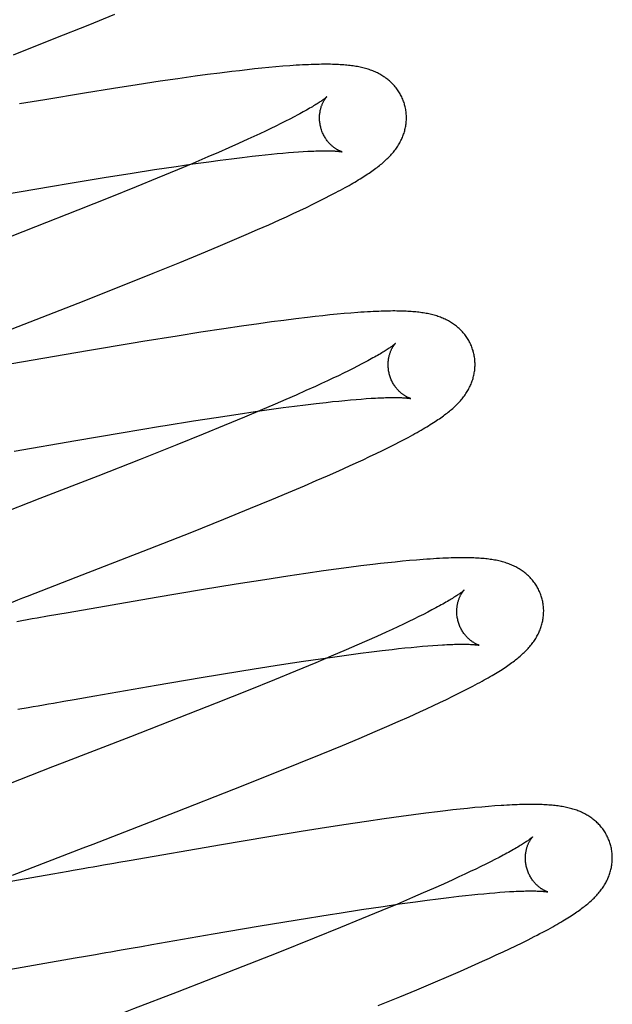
# Model space of a CAD drawing. Header units: inches. Extents: x 0 to 184, y 0 to 119.
# Tile 23 of 114: x 92.872 to 93.009, y 43.705 to 43.932. Entities that reach past the tile are written whole.
import ezdxf

# ---------------------------------------------------------------- set-up
doc = ezdxf.new("R2010")
doc.units = ezdxf.units.IN
doc.header["$LTSCALE"] = 10.121375
doc.header["$MEASUREMENT"] = 0
doc.linetypes.add('HIDDEN', pattern=[0.2, 0.1, -0.1])
doc.layers.add('DEFAULT_2', color=8, linetype='HIDDEN')

msp = doc.modelspace()

# ---------------------------------------------------------------- linework, layer by layer
at = {"layer": 'DEFAULT_2', "color": 8, "linetype": 'HIDDEN'}
for p, q in [((92.88814, 43.93033), (92.89427, 43.93283)), ((92.88075, 43.92737), (92.88814, 43.93033)), ((92.87095, 43.92349), (92.88075, 43.92737)), ((92.93135, 43.92071), (92.92975, 43.92056)), ((92.93295, 43.92085), (92.93135, 43.92071)), ((92.91276, 43.91854), (92.90879, 43.91798)), ((92.91565, 43.91893), (92.91276, 43.91854)), ((92.91846, 43.91929), (92.91565, 43.91893)), ((92.9212, 43.91963), (92.91846, 43.91929)), ((92.92299, 43.91984), (92.9212, 43.91963)), ((92.92474, 43.92004), (92.92299, 43.91984)), ((92.92645, 43.92023), (92.92474, 43.92004)), ((92.92811, 43.9204), (92.92645, 43.92023)), ((92.92975, 43.92056), (92.92811, 43.9204)), ((92.89944, 43.91659), (92.89402, 43.91575)), ((92.90471, 43.91739), (92.89944, 43.91659)), ((92.90879, 43.91798), (92.90471, 43.91739)), ((92.88734, 43.91467), (92.87817, 43.91315)), ((92.89402, 43.91575), (92.88734, 43.91467)), ((92.87817, 43.91315), (92.87232, 43.91217)), ((92.93642, 43.90968), (92.93552, 43.9092)), ((92.93135, 43.9071), (92.93017, 43.90652)), ((92.93247, 43.90765), (92.93135, 43.9071)), ((92.93355, 43.90819), (92.93247, 43.90765)), ((92.93456, 43.90871), (92.93355, 43.90819)), ((92.93552, 43.9092), (92.93456, 43.90871)), ((92.92765, 43.90533), (92.92631, 43.90471)), ((92.92893, 43.90594), (92.92765, 43.90533)), ((92.93017, 43.90652), (92.92893, 43.90594)), ((92.92277, 43.90309), (92.9205, 43.90208)), ((92.92493, 43.90407), (92.92277, 43.90309)), ((92.92631, 43.90471), (92.92493, 43.90407)), ((92.91813, 43.90104), (92.91567, 43.89998)), ((92.9205, 43.90208), (92.91813, 43.90104)), ((92.92592, 43.90015), (92.92744, 43.90032)), ((92.92744, 43.90032), (92.9289, 43.90047)), ((92.9289, 43.90047), (92.93031, 43.90062)), ((92.93031, 43.90062), (92.93167, 43.90075)), ((92.93167, 43.90075), (92.93298, 43.90087)), ((92.93298, 43.90087), (92.93423, 43.90098)), ((92.93423, 43.90098), (92.93543, 43.90107)), ((92.93543, 43.90107), (92.93657, 43.90115)), ((92.93657, 43.90115), (92.93765, 43.90122)), ((92.90839, 43.89781), (92.91221, 43.89836)), ((92.91225, 43.89851), (92.90868, 43.89701)), ((92.91221, 43.89836), (92.91589, 43.89888)), ((92.91567, 43.89998), (92.91225, 43.89851)), ((92.91589, 43.89888), (92.91854, 43.89923)), ((92.91854, 43.89923), (92.9211, 43.89956)), ((92.9211, 43.89956), (92.92357, 43.89987)), ((92.92357, 43.89987), (92.92592, 43.90015)), ((92.89181, 43.89523), (92.89824, 43.89626)), ((92.89824, 43.89626), (92.90341, 43.89706)), ((92.90341, 43.89706), (92.90839, 43.89781)), ((92.90868, 43.89701), (92.90403, 43.89508)), ((92.87952, 43.8932), (92.88405, 43.89396)), ((92.88405, 43.89396), (92.89181, 43.89523)), ((92.90403, 43.89508), (92.89918, 43.89309)), ((92.8691, 43.89142), (92.87952, 43.8932)), ((92.89918, 43.89309), (92.89313, 43.89065)), ((92.94265, 43.89049), (92.94395, 43.89115)), ((92.89313, 43.89065), (92.88581, 43.88773)), ((92.93836, 43.88838), (92.93982, 43.88908)), ((92.93982, 43.88908), (92.94125, 43.88979)), ((92.94125, 43.88979), (92.94265, 43.89049)), ((92.88581, 43.88773), (92.87607, 43.88389)), ((92.93377, 43.88623), (92.93534, 43.88695)), ((92.93534, 43.88695), (92.93687, 43.88767)), ((92.93687, 43.88767), (92.93836, 43.88838)), ((92.92713, 43.88325), (92.92969, 43.88438)), ((92.92969, 43.88438), (92.93217, 43.8855)), ((92.93217, 43.8855), (92.93377, 43.88623)), ((92.87607, 43.88389), (92.86386, 43.87913)), ((92.92179, 43.88094), (92.92449, 43.88211)), ((92.92449, 43.88211), (92.92713, 43.88325)), ((92.91806, 43.87936), (92.92179, 43.88094)), ((92.90925, 43.87571), (92.91422, 43.87775)), ((92.91422, 43.87775), (92.91806, 43.87936)), ((92.9031, 43.8732), (92.90925, 43.87571)), ((92.89567, 43.87023), (92.9031, 43.8732)), ((92.88583, 43.86634), (92.89567, 43.87023)), ((92.86789, 43.85935), (92.88583, 43.86634)), ((92.94861, 43.86404), (92.94704, 43.86391)), ((92.93037, 43.86199), (92.92746, 43.86159)), ((92.93321, 43.86237), (92.93037, 43.86199)), ((92.93597, 43.86272), (92.93321, 43.86237)), ((92.93866, 43.86304), (92.93597, 43.86272)), ((92.94041, 43.86324), (92.93866, 43.86304)), ((92.94212, 43.86343), (92.94041, 43.86324)), ((92.9438, 43.8636), (92.94212, 43.86343)), ((92.94544, 43.86376), (92.9438, 43.8636)), ((92.94704, 43.86391), (92.94544, 43.86376)), ((92.91405, 43.85962), (92.90861, 43.85876)), ((92.91935, 43.86042), (92.91405, 43.85962)), ((92.92346, 43.86103), (92.91935, 43.86042)), ((92.92746, 43.86159), (92.92346, 43.86103)), ((92.90076, 43.85749), (92.89848, 43.85712)), ((92.90861, 43.85876), (92.90076, 43.85749)), ((92.88803, 43.85536), (92.86786, 43.85188)), ((92.89848, 43.85712), (92.88803, 43.85536)), ((92.95204, 43.8528), (92.95113, 43.85232)), ((92.94805, 43.85075), (92.94691, 43.8502)), ((92.94913, 43.85129), (92.94805, 43.85075)), ((92.95016, 43.85182), (92.94913, 43.85129)), ((92.95113, 43.85232), (92.95016, 43.85182)), ((92.94319, 43.84842), (92.94184, 43.8478)), ((92.94448, 43.84903), (92.94319, 43.84842)), ((92.94572, 43.84962), (92.94448, 43.84903)), ((92.94691, 43.8502), (92.94572, 43.84962)), ((92.93827, 43.84618), (92.936, 43.84516)), ((92.94045, 43.84716), (92.93827, 43.84618)), ((92.94184, 43.8478), (92.94045, 43.84716)), ((92.93362, 43.84412), (92.93115, 43.84305)), ((92.936, 43.84516), (92.93362, 43.84412)), ((92.94291, 43.84349), (92.94439, 43.84365)), ((92.94439, 43.84365), (92.94582, 43.8438)), ((92.94582, 43.8438), (92.9472, 43.84393)), ((92.9472, 43.84393), (92.94852, 43.84406)), ((92.94852, 43.84406), (92.94979, 43.84417)), ((92.94979, 43.84417), (92.951, 43.84426)), ((92.951, 43.84426), (92.95215, 43.84435)), ((92.95215, 43.84435), (92.95325, 43.84442)), ((92.92269, 43.8408), (92.92658, 43.84137)), ((92.92771, 43.84158), (92.92413, 43.84008)), ((92.92658, 43.84137), (92.93033, 43.8419)), ((92.93115, 43.84305), (92.92771, 43.84158)), ((92.93033, 43.8419), (92.93304, 43.84227)), ((92.93304, 43.84227), (92.93566, 43.84261)), ((92.93566, 43.84261), (92.93818, 43.84293)), ((92.93818, 43.84293), (92.9406, 43.84323)), ((92.9406, 43.84323), (92.94291, 43.84349)), ((92.90587, 43.83816), (92.91239, 43.83921)), ((92.91239, 43.83921), (92.91763, 43.84003)), ((92.91763, 43.84003), (92.92269, 43.8408)), ((92.92413, 43.84008), (92.91947, 43.83814)), ((92.91947, 43.83814), (92.9146, 43.83615)), ((92.87111, 43.83224), (92.8853, 43.8347)), ((92.8853, 43.8347), (92.89574, 43.83648)), ((92.9146, 43.83615), (92.90854, 43.8337)), ((92.95867, 43.83381), (92.95997, 43.83448)), ((92.90854, 43.8337), (92.90014, 43.83036)), ((92.95441, 43.83171), (92.95587, 43.83242)), ((92.95587, 43.83242), (92.9573, 43.83312)), ((92.9573, 43.83312), (92.95867, 43.83381)), ((92.90014, 43.83036), (92.89037, 43.82651)), ((92.94986, 43.82957), (92.95141, 43.83029)), ((92.95141, 43.83029), (92.95292, 43.831)), ((92.95292, 43.831), (92.95441, 43.83171)), ((92.94326, 43.82661), (92.9458, 43.82774)), ((92.9458, 43.82774), (92.94827, 43.82885)), ((92.94827, 43.82885), (92.94986, 43.82957)), ((92.89037, 43.82651), (92.87701, 43.82132)), ((92.93795, 43.82431), (92.94064, 43.82547)), ((92.94064, 43.82547), (92.94326, 43.82661)), ((92.93425, 43.82274), (92.93795, 43.82431)), ((92.92549, 43.8191), (92.93042, 43.82114)), ((92.93042, 43.82114), (92.93425, 43.82274)), ((92.91936, 43.8166), (92.92549, 43.8191)), ((92.91197, 43.81364), (92.91936, 43.8166)), ((92.90217, 43.80977), (92.91197, 43.81364)), ((92.88542, 43.80323), (92.90217, 43.80977)), ((92.94524, 43.80508), (92.94229, 43.80467)), ((92.94811, 43.80546), (92.94524, 43.80508)), ((92.9509, 43.80582), (92.94811, 43.80546)), ((92.95362, 43.80615), (92.9509, 43.80582)), ((92.95539, 43.80636), (92.95362, 43.80615)), ((92.95712, 43.80655), (92.95539, 43.80636)), ((92.95881, 43.80673), (92.95712, 43.80655)), ((92.96046, 43.8069), (92.95881, 43.80673)), ((92.96208, 43.80705), (92.96046, 43.8069)), ((92.96368, 43.80719), (92.96208, 43.80705)), ((92.93411, 43.80348), (92.92878, 43.80266)), ((92.93826, 43.80409), (92.93411, 43.80348)), ((92.94229, 43.80467), (92.93826, 43.80409)), ((92.92218, 43.80162), (92.91425, 43.80032)), ((92.92878, 43.80266), (92.92218, 43.80162)), ((92.90378, 43.79856), (92.88358, 43.79507)), ((92.91425, 43.80032), (92.90378, 43.79856)), ((92.96815, 43.79618), (92.96726, 43.7957)), ((92.87882, 43.79424), (92.87645, 43.79383)), ((92.8812, 43.79466), (92.87882, 43.79424)), ((92.88358, 43.79507), (92.8812, 43.79466)), ((92.96423, 43.79416), (92.96311, 43.7936)), ((92.9653, 43.79469), (92.96423, 43.79416)), ((92.9663, 43.79521), (92.9653, 43.79469)), ((92.96726, 43.7957), (92.9663, 43.79521)), ((92.95943, 43.79184), (92.9581, 43.79122)), ((92.96071, 43.79245), (92.95943, 43.79184)), ((92.96194, 43.79303), (92.96071, 43.79245)), ((92.96311, 43.7936), (92.96194, 43.79303)), ((92.95457, 43.78961), (92.9523, 43.7886)), ((92.95672, 43.79059), (92.95457, 43.78961)), ((92.9581, 43.79122), (92.95672, 43.79059)), ((92.94994, 43.78756), (92.94749, 43.78649)), ((92.9523, 43.7886), (92.94994, 43.78756)), ((92.9596, 43.7868), (92.96105, 43.78695)), ((92.96105, 43.78695), (92.96244, 43.78709)), ((92.96244, 43.78709), (92.96378, 43.78722)), ((92.96378, 43.78722), (92.96507, 43.78733)), ((92.96507, 43.78733), (92.9663, 43.78744)), ((92.9663, 43.78744), (92.96748, 43.78753)), ((92.96748, 43.78753), (92.9686, 43.7876)), ((92.94407, 43.78503), (92.94051, 43.78353)), ((92.94165, 43.78447), (92.94542, 43.78501)), ((92.94749, 43.78649), (92.94407, 43.78503)), ((92.94542, 43.78501), (92.94815, 43.78539)), ((92.94815, 43.78539), (92.95079, 43.78574)), ((92.95079, 43.78574), (92.95333, 43.78606)), ((92.95333, 43.78606), (92.95577, 43.78636)), ((92.95577, 43.78636), (92.9581, 43.78663)), ((92.9581, 43.78663), (92.9596, 43.7868)), ((92.92633, 43.78212), (92.93266, 43.78312)), ((92.93266, 43.78312), (92.93774, 43.7839)), ((92.94051, 43.78353), (92.93586, 43.7816)), ((92.93774, 43.7839), (92.94165, 43.78447)), ((92.9038, 43.77838), (92.91416, 43.78013)), ((92.91416, 43.78013), (92.92308, 43.7816)), ((92.92308, 43.7816), (92.92633, 43.78212)), ((92.93586, 43.7816), (92.93101, 43.77961)), ((92.88968, 43.77593), (92.9038, 43.77838)), ((92.93101, 43.77961), (92.92496, 43.77716)), ((92.97481, 43.7772), (92.97605, 43.77784)), ((92.88494, 43.77511), (92.88968, 43.77593)), ((92.92496, 43.77716), (92.91763, 43.77424)), ((92.97061, 43.77512), (92.97207, 43.77583)), ((92.97207, 43.77583), (92.97348, 43.77652)), ((92.97348, 43.77652), (92.97481, 43.7772)), ((92.88021, 43.77428), (92.88258, 43.77469)), ((92.88258, 43.77469), (92.88494, 43.77511)), ((92.91763, 43.77424), (92.90898, 43.77083)), ((92.96603, 43.77296), (92.96758, 43.77368)), ((92.96758, 43.77368), (92.96911, 43.7744)), ((92.96911, 43.7744), (92.97061, 43.77512)), ((92.87198, 43.77284), (92.87432, 43.77325)), ((92.95947, 43.77001), (92.96201, 43.77113)), ((92.96201, 43.77113), (92.96445, 43.77223)), ((92.96445, 43.77223), (92.96603, 43.77296)), ((92.90898, 43.77083), (92.8979, 43.7665)), ((92.95417, 43.7677), (92.95686, 43.76886)), ((92.95686, 43.76886), (92.95947, 43.77001)), ((92.95048, 43.76613), (92.95417, 43.7677)), ((92.94173, 43.76249), (92.94666, 43.76453)), ((92.94666, 43.76453), (92.95048, 43.76613)), ((92.93664, 43.76042), (92.94173, 43.76249)), ((92.93035, 43.75788), (92.93664, 43.76042)), ((92.87995, 43.75956), (92.86135, 43.75235)), ((92.92171, 43.75445), (92.93035, 43.75788)), ((92.90838, 43.74922), (92.92171, 43.75445)), ((92.88927, 43.74182), (92.90838, 43.74922)), ((92.96305, 43.74856), (92.96018, 43.74817)), ((92.96585, 43.74892), (92.96305, 43.74856)), ((92.96857, 43.74926), (92.96585, 43.74892)), ((92.97035, 43.74947), (92.96857, 43.74926)), ((92.97208, 43.74967), (92.97035, 43.74947)), ((92.97378, 43.74985), (92.97208, 43.74967)), ((92.97545, 43.75003), (92.97378, 43.74985)), ((92.9771, 43.75019), (92.97545, 43.75003)), ((92.97871, 43.75034), (92.9771, 43.75019)), ((92.98027, 43.75047), (92.97871, 43.75034)), ((92.98176, 43.75058), (92.98027, 43.75047)), ((92.94695, 43.74624), (92.94157, 43.7454)), ((92.95218, 43.74703), (92.94695, 43.74624)), ((92.95624, 43.74762), (92.95218, 43.74703)), ((92.96018, 43.74817), (92.95624, 43.74762)), ((92.93716, 43.74469), (92.92926, 43.7434)), ((92.94157, 43.7454), (92.93716, 43.74469)), ((92.91884, 43.74165), (92.89758, 43.73797)), ((92.92926, 43.7434), (92.91884, 43.74165)), ((92.89758, 43.73797), (92.89522, 43.73756)), ((92.97965, 43.73718), (92.97851, 43.73662)), ((92.98073, 43.73772), (92.97965, 43.73718)), ((92.98176, 43.73824), (92.98073, 43.73772)), ((92.98273, 43.73874), (92.98176, 43.73824)), ((92.98364, 43.73922), (92.98273, 43.73874)), ((92.88006, 43.7349), (92.8666, 43.73257)), ((92.88352, 43.73551), (92.88006, 43.7349)), ((92.97479, 43.73485), (92.97345, 43.73423)), ((92.97608, 43.73546), (92.97479, 43.73485)), ((92.97732, 43.73605), (92.97608, 43.73546)), ((92.97851, 43.73662), (92.97732, 43.73605)), ((92.96988, 43.7326), (92.9676, 43.73159)), ((92.97206, 43.73359), (92.96988, 43.7326)), ((92.97345, 43.73423), (92.97206, 43.73359)), ((92.96523, 43.73055), (92.96276, 43.72948)), ((92.9676, 43.73159), (92.96523, 43.73055)), ((92.97643, 43.73012), (92.97783, 43.73026)), ((92.97783, 43.73026), (92.97918, 43.73039)), ((92.97918, 43.73039), (92.98048, 43.73051)), ((92.98048, 43.73051), (92.98173, 43.73061)), ((92.98173, 43.73061), (92.98291, 43.73071)), ((92.98291, 43.73071), (92.98405, 43.73079)), ((92.98405, 43.73079), (92.98512, 43.73086)), ((92.95933, 43.72801), (92.95575, 43.72651)), ((92.95602, 43.72747), (92.95983, 43.72802)), ((92.96276, 43.72948), (92.95933, 43.72801)), ((92.95983, 43.72802), (92.96349, 43.72853)), ((92.96349, 43.72853), (92.96613, 43.72889)), ((92.96613, 43.72889), (92.96867, 43.72921)), ((92.96867, 43.72921), (92.97112, 43.72952)), ((92.97112, 43.72952), (92.97347, 43.72979)), ((92.97347, 43.72979), (92.97497, 43.72996)), ((92.97497, 43.72996), (92.97643, 43.73012)), ((92.94381, 43.7256), (92.94592, 43.72594)), ((92.94592, 43.72594), (92.95106, 43.72673)), ((92.95106, 43.72673), (92.95602, 43.72747)), ((92.95575, 43.72651), (92.95108, 43.72457)), ((92.92726, 43.72289), (92.93623, 43.72438)), ((92.93623, 43.72438), (92.94381, 43.7256)), ((92.95108, 43.72457), (92.94622, 43.72258)), ((92.91688, 43.72112), (92.92726, 43.72289)), ((92.94622, 43.72258), (92.94016, 43.72014)), ((92.90278, 43.71867), (92.91688, 43.72112)), ((92.94016, 43.72014), (92.93176, 43.71679)), ((92.98659, 43.71842), (92.98801, 43.71911)), ((92.98801, 43.71911), (92.9894, 43.7198)), ((92.9894, 43.7198), (92.99078, 43.7205)), ((92.89571, 43.71744), (92.89807, 43.71785)), ((92.89807, 43.71785), (92.90042, 43.71826)), ((92.90042, 43.71826), (92.90278, 43.71867)), ((92.93176, 43.71679), (92.92199, 43.71295)), ((92.98207, 43.71628), (92.98361, 43.717)), ((92.98361, 43.717), (92.98512, 43.71771)), ((92.98512, 43.71771), (92.98659, 43.71842)), ((92.86601, 43.71227), (92.88519, 43.71559)), ((92.88519, 43.71559), (92.88752, 43.716)), ((92.88752, 43.716), (92.88985, 43.71641)), ((92.97639, 43.71371), (92.97888, 43.71482)), ((92.97888, 43.71482), (92.98049, 43.71556)), ((92.98049, 43.71556), (92.98207, 43.71628)), ((92.92199, 43.71295), (92.90863, 43.70775)), ((92.97117, 43.71143), (92.97382, 43.71258)), ((92.97382, 43.71258), (92.97639, 43.71371)), ((92.96376, 43.70829), (92.96753, 43.70987)), ((92.96753, 43.70987), (92.97117, 43.71143)), ((92.95988, 43.70667), (92.96376, 43.70829)), ((92.95488, 43.70462), (92.95988, 43.70667))]:
    msp.add_line(p, q, dxfattribs=at)
for points in [[(92.96098, 43.91199), (92.96091, 43.91222), (92.96083, 43.91248), (92.96074, 43.91275), (92.96064, 43.91301), (92.96054, 43.91327), (92.96043, 43.91353), (92.96031, 43.91378), (92.96019, 43.91403), (92.96006, 43.91428), (92.95992, 43.91452), (92.95978, 43.91476), (92.95964, 43.915), (92.95948, 43.91523), (92.95933, 43.91546), (92.95916, 43.91568), (92.959, 43.9159), (92.95883, 43.91611), (92.95865, 43.91632), (92.95847, 43.91652), (92.95828, 43.91672), (92.95809, 43.91692), (92.9579, 43.91711), (92.9577, 43.91729), (92.9575, 43.91747), (92.9573, 43.91765), (92.95709, 43.91782), (92.95687, 43.91798), (92.95666, 43.91815), (92.95643, 43.91831), (92.95621, 43.91846), (92.95597, 43.91861), (92.95573, 43.91876), (92.95549, 43.9189), (92.95524, 43.91904), (92.95499, 43.91918), (92.95473, 43.91931), (92.95447, 43.91943), (92.95421, 43.91955), (92.95394, 43.91966), (92.95367, 43.91977), (92.9534, 43.91988), (92.95312, 43.91998), (92.95283, 43.92008), (92.95255, 43.92017), (92.95226, 43.92026), (92.95196, 43.92035), (92.95166, 43.92043), (92.95136, 43.9205), (92.95105, 43.92057), (92.95074, 43.92064), (92.95043, 43.92071), (92.95011, 43.92077), (92.94978, 43.92082), (92.94945, 43.92088), (92.94912, 43.92093), (92.94878, 43.92097), (92.94843, 43.92102), (92.94807, 43.92106), (92.94771, 43.9211), (92.94734, 43.92113), (92.94696, 43.92116), (92.94656, 43.92119), (92.94616, 43.92122), (92.94574, 43.92124), (92.94531, 43.92126), (92.94486, 43.92127), (92.9444, 43.92129), (92.94392, 43.9213), (92.94343, 43.9213), (92.94292, 43.92131), (92.9424, 43.92131), (92.94186, 43.9213), (92.9413, 43.92129), (92.94072, 43.92128), (92.94012, 43.92126), (92.93949, 43.92124), (92.93885, 43.92122), (92.93818, 43.92119), (92.93749, 43.92115), (92.93677, 43.92111), (92.93604, 43.92107), (92.93529, 43.92102), (92.93452, 43.92097), (92.93295, 43.92085)], [(92.94305, 43.91383), (92.94305, 43.91382), (92.94303, 43.9138), (92.94301, 43.91378), (92.94298, 43.91376), (92.94294, 43.91372), (92.94289, 43.91368), (92.94284, 43.91364), (92.94277, 43.91358), (92.9427, 43.91352), (92.94262, 43.91346), (92.94252, 43.91338), (92.94241, 43.9133), (92.94229, 43.91321), (92.94215, 43.91311), (92.94201, 43.91301), (92.94184, 43.91289), (92.94167, 43.91277), (92.94148, 43.91264), (92.94127, 43.91251), (92.94105, 43.91237), (92.94082, 43.91222), (92.94057, 43.91206), (92.94031, 43.9119), (92.94003, 43.91173), (92.93974, 43.91155), (92.93943, 43.91137), (92.93911, 43.91118), (92.93877, 43.91098), (92.93841, 43.91078), (92.93805, 43.91057), (92.93766, 43.91036), (92.93726, 43.91014), (92.93685, 43.90991), (92.93642, 43.90968)], [(92.94171, 43.90663), (92.94166, 43.90684), (92.9416, 43.90708), (92.94155, 43.90733), (92.94151, 43.90757), (92.94147, 43.90781), (92.94144, 43.90805), (92.94142, 43.90829), (92.9414, 43.90853), (92.9414, 43.90876), (92.94139, 43.90899), (92.9414, 43.90922), (92.94141, 43.90945), (92.94142, 43.90967), (92.94144, 43.90988), (92.94147, 43.91009), (92.9415, 43.91029), (92.94153, 43.91049), (92.94157, 43.91068), (92.94161, 43.91087), (92.94166, 43.91105), (92.9417, 43.91123), (92.94175, 43.91139), (92.9418, 43.91156), (92.94186, 43.91171), (92.94191, 43.91186), (92.94197, 43.91201), (92.94203, 43.91215), (92.94208, 43.91228), (92.94214, 43.91241), (92.9422, 43.91253), (92.94226, 43.91265), (92.94232, 43.91276), (92.94237, 43.91286), (92.94243, 43.91296), (92.94249, 43.91306), (92.94254, 43.91315), (92.9426, 43.91323), (92.94265, 43.91331), (92.9427, 43.91338), (92.94275, 43.91345), (92.94279, 43.91351), (92.94284, 43.91357), (92.94288, 43.91362), (92.94292, 43.91367), (92.94295, 43.91371), (92.94298, 43.91374), (92.943, 43.91377), (92.94303, 43.9138), (92.94304, 43.91381), (92.94305, 43.91382), (92.94306, 43.91383)], [(92.95596, 43.89865), (92.95621, 43.89886), (92.95645, 43.89908), (92.95668, 43.89929), (92.95691, 43.89951), (92.95714, 43.89973), (92.95736, 43.89995), (92.95757, 43.90018), (92.95778, 43.9004), (92.95799, 43.90063), (92.95818, 43.90085), (92.95838, 43.90108), (92.95856, 43.90132), (92.95874, 43.90155), (92.95892, 43.90178), (92.95909, 43.90202), (92.95925, 43.90226), (92.95941, 43.9025), (92.95956, 43.90274), (92.95971, 43.90299), (92.95985, 43.90323), (92.95998, 43.90348), (92.96011, 43.90373), (92.96023, 43.90398), (92.96035, 43.90423), (92.96046, 43.90448), (92.96056, 43.90473), (92.96066, 43.90499), (92.96075, 43.90524), (92.96083, 43.90549), (92.96091, 43.90575), (92.96099, 43.90601), (92.96105, 43.90627), (92.96112, 43.90654), (92.96117, 43.9068), (92.96122, 43.90707), (92.96126, 43.90734), (92.9613, 43.90761), (92.96133, 43.90789), (92.96136, 43.90816), (92.96137, 43.90844), (92.96138, 43.90871), (92.96139, 43.90899), (92.96138, 43.90927), (92.96137, 43.90955), (92.96136, 43.90982), (92.96133, 43.9101), (92.9613, 43.91038), (92.96126, 43.91066), (92.96122, 43.91093), (92.96117, 43.91121), (92.96111, 43.91148), (92.96104, 43.91176), (92.96098, 43.91199)], [(92.94655, 43.90116), (92.94657, 43.90116), (92.94658, 43.90116), (92.94657, 43.90116), (92.94655, 43.90117), (92.94653, 43.90117), (92.9465, 43.90118), (92.94646, 43.90119), (92.94642, 43.90121), (92.94637, 43.90122), (92.94631, 43.90125), (92.94625, 43.90127), (92.94619, 43.9013), (92.94611, 43.90133), (92.94604, 43.90136), (92.94595, 43.9014), (92.94587, 43.90144), (92.94578, 43.90148), (92.94568, 43.90153), (92.94559, 43.90158), (92.94549, 43.90164), (92.94538, 43.9017), (92.94528, 43.90177), (92.94517, 43.90184), (92.94505, 43.90191), (92.94494, 43.90199), (92.94482, 43.90207), (92.9447, 43.90216), (92.94458, 43.90226), (92.94445, 43.90236), (92.94433, 43.90247), (92.9442, 43.90258), (92.94407, 43.9027), (92.94394, 43.90282), (92.94381, 43.90295), (92.94368, 43.90309), (92.94355, 43.90324), (92.94341, 43.90339), (92.94328, 43.90355), (92.94315, 43.90372), (92.94303, 43.90389), (92.9429, 43.90407), (92.94278, 43.90425), (92.94266, 43.90445), (92.94254, 43.90465), (92.94242, 43.90485), (92.94232, 43.90506), (92.94221, 43.90528), (92.94211, 43.9055), (92.94202, 43.90572), (92.94193, 43.90595), (92.94185, 43.90619), (92.94177, 43.90642), (92.94171, 43.90663)], [(92.93765, 43.90122), (92.93867, 43.90128), (92.93916, 43.9013), (92.93963, 43.90133), (92.94009, 43.90134), (92.94053, 43.90136), (92.94095, 43.90137), (92.94136, 43.90138), (92.94175, 43.90139), (92.94213, 43.90139), (92.94249, 43.9014), (92.94284, 43.9014), (92.94316, 43.9014), (92.94348, 43.90139), (92.94377, 43.90139), (92.94405, 43.90138), (92.94432, 43.90137), (92.94456, 43.90136), (92.9448, 43.90135), (92.94501, 43.90134), (92.94521, 43.90132), (92.9454, 43.90131), (92.94557, 43.90129), (92.94572, 43.90128), (92.94586, 43.90127), (92.94599, 43.90125), (92.9461, 43.90124), (92.9462, 43.90122), (92.94629, 43.90121), (92.94636, 43.9012), (92.94643, 43.90119), (92.94648, 43.90118), (92.94652, 43.90117), (92.94655, 43.90117), (92.94655, 43.90116)], [(92.94395, 43.89115), (92.94456, 43.89147), (92.94514, 43.89177), (92.9457, 43.89207), (92.94624, 43.89236), (92.94676, 43.89264), (92.94726, 43.89291), (92.94774, 43.89318), (92.9482, 43.89344), (92.94866, 43.8937), (92.94909, 43.89395), (92.94952, 43.8942), (92.94993, 43.89444), (92.95032, 43.89468), (92.95071, 43.89492), (92.95109, 43.89515), (92.95145, 43.89538), (92.95181, 43.89561), (92.95216, 43.89583), (92.95249, 43.89606), (92.95282, 43.89628), (92.95314, 43.8965), (92.95346, 43.89672), (92.95376, 43.89693), (92.95406, 43.89715), (92.95435, 43.89736), (92.95463, 43.89758), (92.95491, 43.89779), (92.95518, 43.898), (92.95545, 43.89822), (92.95571, 43.89843), (92.95596, 43.89865)], [(92.97677, 43.8552), (92.97671, 43.85542), (92.97662, 43.85569), (92.97653, 43.85596), (92.97643, 43.85622), (92.97633, 43.85648), (92.97622, 43.85673), (92.9761, 43.85699), (92.97598, 43.85724), (92.97585, 43.85749), (92.97572, 43.85773), (92.97557, 43.85797), (92.97543, 43.8582), (92.97528, 43.85844), (92.97512, 43.85866), (92.97496, 43.85888), (92.97479, 43.8591), (92.97462, 43.85932), (92.97444, 43.85952), (92.97426, 43.85973), (92.97408, 43.85993), (92.97389, 43.86012), (92.9737, 43.86031), (92.9735, 43.8605), (92.9733, 43.86068), (92.97309, 43.86085), (92.97288, 43.86102), (92.97267, 43.86119), (92.97246, 43.86135), (92.97223, 43.86151), (92.97201, 43.86166), (92.97177, 43.86182), (92.97153, 43.86196), (92.97129, 43.86211), (92.97104, 43.86225), (92.97079, 43.86238), (92.97053, 43.86251), (92.97027, 43.86263), (92.97001, 43.86275), (92.96974, 43.86287), (92.96947, 43.86298), (92.9692, 43.86308), (92.96892, 43.86319), (92.96864, 43.86328), (92.96835, 43.86338), (92.96806, 43.86347), (92.96777, 43.86355), (92.96747, 43.86363), (92.96717, 43.86371), (92.96686, 43.86378), (92.96655, 43.86385), (92.96624, 43.86391), (92.96592, 43.86397), (92.9656, 43.86403), (92.96527, 43.86408), (92.96494, 43.86413), (92.9646, 43.86418), (92.96426, 43.86422), (92.96392, 43.86426), (92.96357, 43.8643), (92.96321, 43.86433), (92.96285, 43.86436), (92.96247, 43.86439), (92.9621, 43.86442), (92.96171, 43.86444), (92.96131, 43.86446), (92.96091, 43.86447), (92.96049, 43.86449), (92.96006, 43.8645), (92.95962, 43.86451), (92.95917, 43.86451), (92.95871, 43.86452), (92.95823, 43.86452), (92.95774, 43.86451), (92.95723, 43.8645), (92.95671, 43.86449), (92.95616, 43.86448), (92.95559, 43.86446), (92.95501, 43.86444), (92.9544, 43.86442), (92.95376, 43.86439), (92.9531, 43.86435), (92.9524, 43.86431), (92.95168, 43.86427), (92.95093, 43.86422), (92.95017, 43.86416), (92.94861, 43.86404)], [(92.95884, 43.85703), (92.95884, 43.85703), (92.95882, 43.85701), (92.9588, 43.85699), (92.95877, 43.85696), (92.95873, 43.85693), (92.95868, 43.85688), (92.95862, 43.85683), (92.95855, 43.85678), (92.95847, 43.85671), (92.95837, 43.85664), (92.95827, 43.85656), (92.95816, 43.85648), (92.95803, 43.85638), (92.95789, 43.85628), (92.95773, 43.85617), (92.95757, 43.85606), (92.95738, 43.85593), (92.95719, 43.8558), (92.95698, 43.85566), (92.95675, 43.85552), (92.95651, 43.85536), (92.95626, 43.8552), (92.95599, 43.85504), (92.95571, 43.85486), (92.95541, 43.85469), (92.95509, 43.8545), (92.95476, 43.85431), (92.95442, 43.85411), (92.95406, 43.85391), (92.95369, 43.8537), (92.9533, 43.85348), (92.95289, 43.85326), (92.95247, 43.85303), (92.95204, 43.8528)], [(92.9575, 43.84984), (92.95745, 43.85005), (92.95739, 43.85029), (92.95734, 43.85053), (92.9573, 43.85078), (92.95726, 43.85102), (92.95723, 43.85126), (92.95721, 43.8515), (92.9572, 43.85174), (92.95719, 43.85197), (92.95718, 43.8522), (92.95719, 43.85243), (92.9572, 43.85265), (92.95721, 43.85287), (92.95723, 43.85309), (92.95726, 43.8533), (92.95729, 43.8535), (92.95732, 43.8537), (92.95736, 43.85389), (92.9574, 43.85408), (92.95745, 43.85426), (92.95749, 43.85443), (92.95754, 43.8546), (92.95759, 43.85476), (92.95765, 43.85492), (92.9577, 43.85507), (92.95776, 43.85521), (92.95782, 43.85535), (92.95787, 43.85549), (92.95793, 43.85561), (92.95799, 43.85574), (92.95805, 43.85585), (92.95811, 43.85596), (92.95816, 43.85607), (92.95822, 43.85617), (92.95828, 43.85626), (92.95833, 43.85635), (92.95839, 43.85644), (92.95844, 43.85652), (92.95849, 43.85659), (92.95854, 43.85666), (92.95858, 43.85672), (92.95863, 43.85678), (92.95867, 43.85683), (92.95871, 43.85688), (92.95874, 43.85692), (92.95877, 43.85695), (92.95879, 43.85698), (92.95882, 43.857), (92.95883, 43.85702), (92.95884, 43.85703), (92.95885, 43.85704)], [(92.97178, 43.84188), (92.97203, 43.8421), (92.97227, 43.84231), (92.9725, 43.84253), (92.97273, 43.84275), (92.97296, 43.84297), (92.97318, 43.84319), (92.97339, 43.84341), (92.9736, 43.84364), (92.9738, 43.84386), (92.974, 43.84409), (92.97419, 43.84432), (92.97437, 43.84455), (92.97455, 43.84478), (92.97473, 43.84501), (92.97489, 43.84525), (92.97506, 43.84549), (92.97521, 43.84573), (92.97536, 43.84597), (92.97551, 43.84622), (92.97565, 43.84646), (92.97578, 43.84671), (92.97591, 43.84696), (92.97603, 43.84721), (92.97615, 43.84746), (92.97626, 43.84771), (92.97636, 43.84796), (92.97645, 43.84821), (92.97654, 43.84846), (92.97663, 43.84872), (92.97671, 43.84898), (92.97678, 43.84924), (92.97685, 43.8495), (92.97691, 43.84976), (92.97696, 43.85003), (92.97701, 43.85029), (92.97706, 43.85056), (92.97709, 43.85083), (92.97712, 43.85111), (92.97715, 43.85138), (92.97716, 43.85165), (92.97717, 43.85193), (92.97718, 43.85221), (92.97717, 43.85248), (92.97716, 43.85276), (92.97715, 43.85304), (92.97712, 43.85332), (92.97709, 43.85359), (92.97705, 43.85387), (92.97701, 43.85415), (92.97696, 43.85442), (92.9769, 43.85469), (92.97683, 43.85496), (92.97677, 43.8552)], [(92.96234, 43.84437), (92.96235, 43.84437), (92.96237, 43.84437), (92.96237, 43.84437), (92.96236, 43.84437), (92.96235, 43.84437), (92.96233, 43.84438), (92.9623, 43.84439), (92.96226, 43.8444), (92.96222, 43.84441), (92.96217, 43.84443), (92.96212, 43.84445), (92.96205, 43.84447), (92.96199, 43.8445), (92.96192, 43.84453), (92.96184, 43.84456), (92.96176, 43.8446), (92.96167, 43.84464), (92.96158, 43.84468), (92.96149, 43.84473), (92.96139, 43.84478), (92.96129, 43.84484), (92.96119, 43.8449), (92.96108, 43.84497), (92.96097, 43.84504), (92.96086, 43.84511), (92.96074, 43.84519), (92.96062, 43.84527), (92.9605, 43.84536), (92.96038, 43.84546), (92.96025, 43.84556), (92.96013, 43.84566), (92.96, 43.84578), (92.95987, 43.8459), (92.95974, 43.84602), (92.95961, 43.84615), (92.95948, 43.84629), (92.95935, 43.84644), (92.95921, 43.84659), (92.95908, 43.84675), (92.95895, 43.84691), (92.95882, 43.84709), (92.9587, 43.84727), (92.95857, 43.84746), (92.95845, 43.84765), (92.95833, 43.84785), (92.95822, 43.84805), (92.95811, 43.84827), (92.958, 43.84848), (92.9579, 43.8487), (92.95781, 43.84893), (92.95772, 43.84916), (92.95764, 43.84939), (92.95756, 43.84963), (92.9575, 43.84984)], [(92.95325, 43.84442), (92.95429, 43.84448), (92.95478, 43.84451), (92.95526, 43.84453), (92.95572, 43.84455), (92.95617, 43.84456), (92.9566, 43.84458), (92.95702, 43.84459), (92.95742, 43.8446), (92.9578, 43.8446), (92.95817, 43.84461), (92.95852, 43.84461), (92.95886, 43.84461), (92.95917, 43.8446), (92.95948, 43.8446), (92.95976, 43.84459), (92.96003, 43.84458), (92.96029, 43.84457), (92.96052, 43.84456), (92.96075, 43.84455), (92.96095, 43.84454), (92.96114, 43.84452), (92.96132, 43.84451), (92.96147, 43.84449), (92.96162, 43.84448), (92.96175, 43.84446), (92.96187, 43.84445), (92.96197, 43.84444), (92.96206, 43.84442), (92.96214, 43.84441), (92.9622, 43.8444), (92.96226, 43.84439), (92.9623, 43.84438), (92.96233, 43.84438), (92.96234, 43.84437)], [(92.95997, 43.83448), (92.96059, 43.8348), (92.96118, 43.83511), (92.96175, 43.83542), (92.9623, 43.83572), (92.96284, 43.83601), (92.96335, 43.83629), (92.96384, 43.83657), (92.96432, 43.83684), (92.96478, 43.8371), (92.96523, 43.83736), (92.96566, 43.83762), (92.96608, 43.83787), (92.96648, 43.83811), (92.96687, 43.83836), (92.96725, 43.83859), (92.96761, 43.83883), (92.96797, 43.83906), (92.96831, 43.83928), (92.96864, 43.83951), (92.96897, 43.83973), (92.96928, 43.83995), (92.96959, 43.84017), (92.96989, 43.84039), (92.97018, 43.8406), (92.97046, 43.84082), (92.97074, 43.84103), (92.97101, 43.84124), (92.97127, 43.84146), (92.97153, 43.84167), (92.97178, 43.84188)], [(92.89574, 43.83648), (92.90477, 43.83798), (92.90587, 43.83816)], [(92.87701, 43.82132), (92.86693, 43.81742), (92.86581, 43.81699), (92.8647, 43.81655), (92.86358, 43.81612), (92.84085, 43.8073)], [(92.99256, 43.79841), (92.9925, 43.79863), (92.99241, 43.7989), (92.99232, 43.79917), (92.99222, 43.79943), (92.99212, 43.79969), (92.99201, 43.79995), (92.99189, 43.8002), (92.99177, 43.80045), (92.99164, 43.8007), (92.9915, 43.80094), (92.99136, 43.80118), (92.99122, 43.80142), (92.99106, 43.80165), (92.99091, 43.80188), (92.99074, 43.8021), (92.99058, 43.80232), (92.99041, 43.80253), (92.99023, 43.80274), (92.99005, 43.80294), (92.98986, 43.80314), (92.98967, 43.80334), (92.98948, 43.80353), (92.98928, 43.80371), (92.98908, 43.80389), (92.98887, 43.80407), (92.98867, 43.80424), (92.98845, 43.80441), (92.98823, 43.80457), (92.98801, 43.80473), (92.98778, 43.80488), (92.98755, 43.80503), (92.98731, 43.80518), (92.98706, 43.80532), (92.98682, 43.80546), (92.98656, 43.8056), (92.98631, 43.80573), (92.98605, 43.80585), (92.98578, 43.80597), (92.98552, 43.80609), (92.98525, 43.8062), (92.98497, 43.8063), (92.98469, 43.8064), (92.98441, 43.8065), (92.98412, 43.80659), (92.98383, 43.80668), (92.98353, 43.80677), (92.98323, 43.80685), (92.98293, 43.80692), (92.98262, 43.80699), (92.98231, 43.80706), (92.982, 43.80713), (92.98168, 43.80719), (92.98135, 43.80724), (92.98102, 43.8073), (92.98069, 43.80735), (92.98035, 43.80739), (92.98, 43.80744), (92.97964, 43.80748), (92.97928, 43.80751), (92.9789, 43.80755), (92.97852, 43.80758), (92.97813, 43.80761), (92.97772, 43.80763), (92.9773, 43.80766), (92.97687, 43.80768), (92.97642, 43.80769), (92.97596, 43.80771), (92.97548, 43.80772), (92.97499, 43.80772), (92.97448, 43.80772), (92.97395, 43.80772), (92.97341, 43.80772), (92.97285, 43.80771), (92.97227, 43.8077), (92.97167, 43.80768), (92.97104, 43.80766), (92.9704, 43.80763), (92.96973, 43.8076), (92.96903, 43.80757), (92.96831, 43.80753), (92.96758, 43.80748), (92.96682, 43.80743), (92.96605, 43.80738), (92.96527, 43.80732), (92.96368, 43.80719)], [(92.85459, 43.79129), (92.87086, 43.7976), (92.87198, 43.79803), (92.87309, 43.79846), (92.8742, 43.79889), (92.88542, 43.80323)], [(92.97464, 43.80024), (92.97463, 43.80024), (92.97462, 43.80023), (92.97461, 43.80022), (92.97458, 43.80019), (92.97455, 43.80016), (92.97451, 43.80013), (92.97445, 43.80008), (92.97439, 43.80003), (92.97432, 43.79997), (92.97424, 43.79991), (92.97414, 43.79983), (92.97404, 43.79975), (92.97392, 43.79966), (92.97379, 43.79957), (92.97364, 43.79946), (92.97349, 43.79935), (92.97332, 43.79924), (92.97313, 43.79911), (92.97293, 43.79898), (92.97272, 43.79884), (92.97249, 43.79869), (92.97224, 43.79853), (92.97198, 43.79837), (92.97171, 43.7982), (92.97142, 43.79803), (92.97112, 43.79785), (92.9708, 43.79766), (92.97047, 43.79747), (92.97012, 43.79727), (92.96975, 43.79706), (92.96938, 43.79685), (92.96898, 43.79663), (92.96857, 43.79641), (92.96815, 43.79618)], [(92.97329, 43.79305), (92.97324, 43.79326), (92.97318, 43.7935), (92.97313, 43.79375), (92.97309, 43.79399), (92.97305, 43.79423), (92.97302, 43.79447), (92.973, 43.79471), (92.97299, 43.79495), (92.97298, 43.79518), (92.97298, 43.79542), (92.97298, 43.79564), (92.97299, 43.79587), (92.97301, 43.79609), (92.97303, 43.7963), (92.97305, 43.79651), (92.97308, 43.79672), (92.97312, 43.79691), (92.97315, 43.79711), (92.9732, 43.79729), (92.97324, 43.79748), (92.97329, 43.79765), (92.97334, 43.79782), (92.97339, 43.79798), (92.97344, 43.79814), (92.9735, 43.79829), (92.97355, 43.79843), (92.97361, 43.79857), (92.97367, 43.7987), (92.97373, 43.79883), (92.97378, 43.79895), (92.97384, 43.79907), (92.9739, 43.79918), (92.97396, 43.79928), (92.97402, 43.79938), (92.97407, 43.79948), (92.97413, 43.79957), (92.97418, 43.79965), (92.97423, 43.79973), (92.97428, 43.7998), (92.97433, 43.79987), (92.97438, 43.79994), (92.97442, 43.79999), (92.97446, 43.80004), (92.9745, 43.80009), (92.97453, 43.80013), (92.97456, 43.80016), (92.97459, 43.80019), (92.97461, 43.80021), (92.97462, 43.80023), (92.97463, 43.80024), (92.97464, 43.80025)], [(92.98755, 43.78507), (92.98779, 43.78528), (92.98804, 43.7855), (92.98827, 43.78572), (92.9885, 43.78594), (92.98873, 43.78616), (92.98895, 43.78638), (92.98916, 43.7866), (92.98937, 43.78682), (92.98957, 43.78705), (92.98977, 43.78728), (92.98996, 43.78751), (92.99015, 43.78774), (92.99033, 43.78797), (92.9905, 43.7882), (92.99067, 43.78844), (92.99083, 43.78868), (92.99099, 43.78892), (92.99114, 43.78916), (92.99129, 43.78941), (92.99143, 43.78965), (92.99157, 43.7899), (92.9917, 43.79015), (92.99182, 43.7904), (92.99193, 43.79065), (92.99204, 43.7909), (92.99214, 43.79115), (92.99224, 43.79141), (92.99233, 43.79166), (92.99242, 43.79192), (92.99249, 43.79217), (92.99257, 43.79243), (92.99264, 43.7927), (92.9927, 43.79296), (92.99275, 43.79323), (92.9928, 43.79349), (92.99285, 43.79376), (92.99288, 43.79403), (92.99291, 43.79431), (92.99294, 43.79458), (92.99295, 43.79486), (92.99296, 43.79513), (92.99297, 43.79541), (92.99297, 43.79569), (92.99296, 43.79597), (92.99294, 43.79624), (92.99291, 43.79652), (92.99288, 43.7968), (92.99285, 43.79708), (92.9928, 43.79735), (92.99275, 43.79763), (92.99269, 43.7979), (92.99262, 43.79817), (92.99256, 43.79841)], [(92.87645, 43.79383), (92.87527, 43.79362), (92.87409, 43.79341), (92.87291, 43.79321), (92.87173, 43.793)], [(92.97813, 43.78758), (92.97815, 43.78758), (92.97816, 43.78758), (92.97816, 43.78758), (92.97815, 43.78758), (92.97814, 43.78758), (92.97812, 43.78759), (92.97809, 43.7876), (92.97805, 43.78761), (92.97801, 43.78762), (92.97796, 43.78764), (92.9779, 43.78766), (92.97784, 43.78768), (92.97777, 43.78771), (92.9777, 43.78774), (92.97762, 43.78777), (92.97754, 43.78781), (92.97746, 43.78785), (92.97737, 43.7879), (92.97727, 43.78794), (92.97718, 43.788), (92.97707, 43.78805), (92.97697, 43.78811), (92.97686, 43.78818), (92.97675, 43.78825), (92.97664, 43.78832), (92.97652, 43.7884), (92.97641, 43.78849), (92.97629, 43.78858), (92.97616, 43.78867), (92.97604, 43.78877), (92.97591, 43.78888), (92.97579, 43.78899), (92.97566, 43.78911), (92.97553, 43.78923), (92.9754, 43.78937), (92.97526, 43.78951), (92.97513, 43.78965), (92.975, 43.7898), (92.97487, 43.78996), (92.97474, 43.79013), (92.97461, 43.7903), (92.97448, 43.79048), (92.97436, 43.79067), (92.97424, 43.79086), (92.97412, 43.79106), (92.97401, 43.79127), (92.9739, 43.79148), (92.97379, 43.79169), (92.97369, 43.79191), (92.9736, 43.79214), (92.97351, 43.79237), (92.97343, 43.7926), (92.97335, 43.79284), (92.97329, 43.79305)], [(92.9686, 43.7876), (92.96966, 43.78767), (92.97016, 43.78769), (92.97065, 43.78772), (92.97113, 43.78774), (92.97159, 43.78776), (92.97203, 43.78777), (92.97246, 43.78779), (92.97287, 43.7878), (92.97327, 43.78781), (92.97365, 43.78781), (92.97402, 43.78781), (92.97436, 43.78782), (92.9747, 43.78781), (92.97501, 43.78781), (92.97531, 43.78781), (92.97559, 43.7878), (92.97586, 43.78779), (92.97611, 43.78778), (92.97635, 43.78777), (92.97657, 43.78776), (92.97677, 43.78774), (92.97695, 43.78773), (92.97713, 43.78771), (92.97728, 43.7877), (92.97743, 43.78768), (92.97756, 43.78767), (92.97767, 43.78766), (92.97777, 43.78764), (92.97786, 43.78763), (92.97794, 43.78762), (92.978, 43.78761), (92.97805, 43.7876), (92.9781, 43.78759), (92.97813, 43.78758), (92.97813, 43.78758)], [(92.97605, 43.77784), (92.97664, 43.77815), (92.97721, 43.77845), (92.97776, 43.77874), (92.97829, 43.77903), (92.97879, 43.77931), (92.97928, 43.77958), (92.97976, 43.77985), (92.98022, 43.78011), (92.98066, 43.78036), (92.98109, 43.78061), (92.9815, 43.78086), (92.9819, 43.7811), (92.98229, 43.78134), (92.98267, 43.78157), (92.98304, 43.7818), (92.98339, 43.78203), (92.98374, 43.78226), (92.98408, 43.78248), (92.98441, 43.7827), (92.98473, 43.78292), (92.98505, 43.78314), (92.98535, 43.78336), (92.98565, 43.78357), (92.98594, 43.78379), (92.98622, 43.784), (92.9865, 43.78421), (92.98677, 43.78443), (92.98704, 43.78464), (92.98729, 43.78485), (92.98755, 43.78507)], [(92.87432, 43.77325), (92.8755, 43.77345), (92.87667, 43.77366), (92.87785, 43.77386), (92.87903, 43.77407), (92.88021, 43.77428)], [(92.8979, 43.7665), (92.88219, 43.76042), (92.87995, 43.75956)], [(93.00835, 43.74161), (93.00829, 43.74184), (93.0082, 43.74211), (93.00811, 43.74237), (93.00802, 43.74263), (93.00791, 43.74289), (93.0078, 43.74315), (93.00769, 43.7434), (93.00757, 43.74365), (93.00744, 43.74389), (93.0073, 43.74414), (93.00716, 43.74437), (93.00702, 43.74461), (93.00687, 43.74484), (93.00671, 43.74506), (93.00655, 43.74529), (93.00639, 43.7455), (93.00622, 43.74572), (93.00604, 43.74592), (93.00586, 43.74613), (93.00568, 43.74633), (93.00549, 43.74652), (93.0053, 43.74671), (93.0051, 43.74689), (93.0049, 43.74707), (93.0047, 43.74725), (93.00449, 43.74742), (93.00428, 43.74758), (93.00407, 43.74775), (93.00385, 43.7479), (93.00362, 43.74806), (93.00339, 43.74821), (93.00315, 43.74836), (93.00291, 43.7485), (93.00266, 43.74864), (93.00241, 43.74878), (93.00216, 43.74891), (93.0019, 43.74903), (93.00164, 43.74915), (93.00138, 43.74927), (93.00111, 43.74938), (93.00084, 43.74948), (93.00056, 43.74958), (93.00028, 43.74968), (92.99999, 43.74978), (92.99971, 43.74986), (92.99941, 43.74995), (92.99912, 43.75003), (92.99882, 43.75011), (92.99852, 43.75018), (92.99821, 43.75025), (92.9979, 43.75031), (92.99758, 43.75037), (92.99726, 43.75043), (92.99694, 43.75049), (92.99661, 43.75054), (92.99627, 43.75058), (92.99594, 43.75063), (92.99559, 43.75067), (92.99524, 43.75071), (92.99489, 43.75074), (92.99452, 43.75077), (92.99415, 43.7508), (92.99378, 43.75083), (92.99339, 43.75085), (92.993, 43.75087), (92.9926, 43.75089), (92.99218, 43.7509), (92.99176, 43.75091), (92.99133, 43.75092), (92.99089, 43.75093), (92.99044, 43.75093), (92.98997, 43.75093), (92.98949, 43.75093), (92.989, 43.75093), (92.9885, 43.75092), (92.98797, 43.7509), (92.98744, 43.75089), (92.98688, 43.75087), (92.98631, 43.75085), (92.98572, 43.75082), (92.98511, 43.75079), (92.98448, 43.75076), (92.98383, 43.75072), (92.98316, 43.75068), (92.98176, 43.75058)], [(92.87072, 43.73463), (92.88704, 43.74096), (92.88927, 43.74182)], [(92.99043, 43.74345), (92.99042, 43.74344), (92.9904, 43.74343), (92.99038, 43.74341), (92.99035, 43.74338), (92.99031, 43.74335), (92.99026, 43.7433), (92.9902, 43.74325), (92.99013, 43.7432), (92.99005, 43.74313), (92.98996, 43.74306), (92.98986, 43.74298), (92.98974, 43.7429), (92.98961, 43.7428), (92.98947, 43.7427), (92.98932, 43.74259), (92.98915, 43.74248), (92.98897, 43.74235), (92.98878, 43.74222), (92.98857, 43.74208), (92.98834, 43.74194), (92.9881, 43.74179), (92.98785, 43.74163), (92.98758, 43.74146), (92.9873, 43.74129), (92.987, 43.74111), (92.98669, 43.74092), (92.98636, 43.74073), (92.98601, 43.74053), (92.98565, 43.74033), (92.98528, 43.74012), (92.98489, 43.7399), (92.98449, 43.73968), (92.98407, 43.73946), (92.98364, 43.73922)], [(92.98908, 43.73626), (92.98903, 43.73647), (92.98897, 43.73671), (92.98892, 43.73695), (92.98888, 43.73719), (92.98884, 43.73744), (92.98881, 43.73768), (92.98879, 43.73792), (92.98878, 43.73815), (92.98877, 43.73839), (92.98877, 43.73862), (92.98877, 43.73885), (92.98878, 43.73907), (92.9888, 43.73929), (92.98882, 43.73951), (92.98884, 43.73971), (92.98887, 43.73992), (92.98891, 43.74012), (92.98894, 43.74031), (92.98898, 43.7405), (92.98903, 43.74068), (92.98908, 43.74085), (92.98913, 43.74102), (92.98918, 43.74118), (92.98923, 43.74134), (92.98928, 43.74149), (92.98934, 43.74163), (92.9894, 43.74177), (92.98945, 43.7419), (92.98951, 43.74203), (92.98957, 43.74215), (92.98963, 43.74227), (92.98969, 43.74238), (92.98975, 43.74249), (92.9898, 43.74259), (92.98986, 43.74268), (92.98991, 43.74277), (92.98997, 43.74286), (92.99002, 43.74293), (92.99007, 43.74301), (92.99012, 43.74308), (92.99017, 43.74314), (92.99021, 43.7432), (92.99025, 43.74325), (92.99029, 43.74329), (92.99032, 43.74334), (92.99035, 43.74337), (92.99038, 43.7434), (92.9904, 43.74342), (92.99041, 43.74344), (92.99042, 43.74345), (92.99043, 43.74345)], [(93.00337, 43.72831), (93.00362, 43.72852), (93.00386, 43.72874), (93.00409, 43.72896), (93.00432, 43.72917), (93.00455, 43.72939), (93.00477, 43.72962), (93.00498, 43.72984), (93.00519, 43.73006), (93.00539, 43.73029), (93.00558, 43.73051), (93.00577, 43.73074), (93.00596, 43.73097), (93.00614, 43.73121), (93.00631, 43.73144), (93.00648, 43.73167), (93.00664, 43.73191), (93.0068, 43.73215), (93.00695, 43.73239), (93.0071, 43.73264), (93.00724, 43.73289), (93.00737, 43.73313), (93.0075, 43.73338), (93.00762, 43.73363), (93.00773, 43.73388), (93.00784, 43.73413), (93.00794, 43.73438), (93.00804, 43.73463), (93.00813, 43.73489), (93.00821, 43.73514), (93.00829, 43.7354), (93.00836, 43.73566), (93.00843, 43.73592), (93.00849, 43.73618), (93.00855, 43.73645), (93.0086, 43.73672), (93.00864, 43.73698), (93.00867, 43.73726), (93.0087, 43.73753), (93.00873, 43.7378), (93.00875, 43.73808), (93.00876, 43.73835), (93.00876, 43.73863), (93.00876, 43.7389), (93.00875, 43.73918), (93.00873, 43.73946), (93.0087, 43.73974), (93.00867, 43.74001), (93.00864, 43.74029), (93.00859, 43.74056), (93.00854, 43.74084), (93.00848, 43.74111), (93.00842, 43.74138), (93.00835, 43.74161)], [(92.89522, 43.73756), (92.89404, 43.73735), (92.89169, 43.73694)], [(92.887, 43.73612), (92.88468, 43.73571), (92.88352, 43.73551)], [(92.89169, 43.73694), (92.89051, 43.73673), (92.88934, 43.73653), (92.88817, 43.73632), (92.887, 43.73612)], [(92.99393, 43.73079), (92.99394, 43.73079), (92.99395, 43.73079), (92.99394, 43.73079), (92.99393, 43.73079), (92.9939, 43.7308), (92.99387, 43.73081), (92.99383, 43.73082), (92.99379, 43.73084), (92.99374, 43.73085), (92.99368, 43.73087), (92.99362, 43.7309), (92.99355, 43.73092), (92.99348, 43.73096), (92.9934, 43.73099), (92.99332, 43.73103), (92.99323, 43.73107), (92.99314, 43.73111), (92.99305, 43.73116), (92.99295, 43.73121), (92.99285, 43.73127), (92.99275, 43.73133), (92.99264, 43.7314), (92.99253, 43.73147), (92.99242, 43.73154), (92.9923, 43.73162), (92.99218, 43.73171), (92.99206, 43.7318), (92.99194, 43.73189), (92.99182, 43.73199), (92.99169, 43.7321), (92.99156, 43.73221), (92.99144, 43.73233), (92.99131, 43.73245), (92.99118, 43.73259), (92.99104, 43.73272), (92.99091, 43.73287), (92.99078, 43.73302), (92.99065, 43.73318), (92.99052, 43.73335), (92.9904, 43.73352), (92.99027, 43.7337), (92.99015, 43.73389), (92.99003, 43.73408), (92.98991, 43.73428), (92.9898, 43.73448), (92.98969, 43.73469), (92.98958, 43.73491), (92.98948, 43.73513), (92.98939, 43.73535), (92.9893, 43.73558), (92.98922, 43.73581), (92.98914, 43.73605), (92.98908, 43.73626)], [(92.98512, 43.73086), (92.98613, 43.73091), (92.98662, 43.73094), (92.98708, 43.73096), (92.98754, 43.73097), (92.98797, 43.73099), (92.98839, 43.731), (92.9888, 43.73101), (92.98919, 43.73102), (92.98956, 43.73102), (92.98992, 43.73102), (92.99026, 43.73102), (92.99059, 43.73102), (92.9909, 43.73102), (92.99119, 43.73101), (92.99147, 43.731), (92.99173, 43.731), (92.99197, 43.73098), (92.9922, 43.73097), (92.99242, 43.73096), (92.99261, 43.73095), (92.9928, 43.73093), (92.99296, 43.73092), (92.99311, 43.7309), (92.99325, 43.73089), (92.99338, 43.73088), (92.99349, 43.73086), (92.99359, 43.73085), (92.99367, 43.73084), (92.99375, 43.73082), (92.99381, 43.73081), (92.99386, 43.73081), (92.99389, 43.7308), (92.99393, 43.73079)], [(92.99078, 43.7205), (92.99146, 43.72085), (92.99212, 43.72119), (92.99277, 43.72153), (92.99338, 43.72186), (92.99397, 43.72218), (92.99452, 43.72248), (92.99505, 43.72277), (92.99555, 43.72306), (92.99603, 43.72333), (92.99649, 43.72359), (92.99693, 43.72385), (92.99736, 43.72411), (92.99776, 43.72435), (92.99816, 43.72459), (92.99854, 43.72483), (92.99891, 43.72506), (92.99927, 43.72529), (92.99961, 43.72552), (92.99995, 43.72574), (93.00028, 43.72596), (93.00059, 43.72618), (93.0009, 43.72639), (93.0012, 43.72661), (93.0015, 43.72682), (93.00178, 43.72703), (93.00206, 43.72725), (93.00234, 43.72746), (93.0026, 43.72767), (93.00287, 43.72788), (93.00312, 43.72809), (93.00337, 43.72831)], [(92.88985, 43.71641), (92.89102, 43.71661), (92.89219, 43.71682), (92.89336, 43.71702), (92.89454, 43.71723), (92.89571, 43.71744)], [(92.90863, 43.70775), (92.89855, 43.70385), (92.89744, 43.70342), (92.89632, 43.70299), (92.89521, 43.70256), (92.87248, 43.69373)]]:
    msp.add_lwpolyline(points, dxfattribs=at)

doc.saveas('drawing.dxf')
